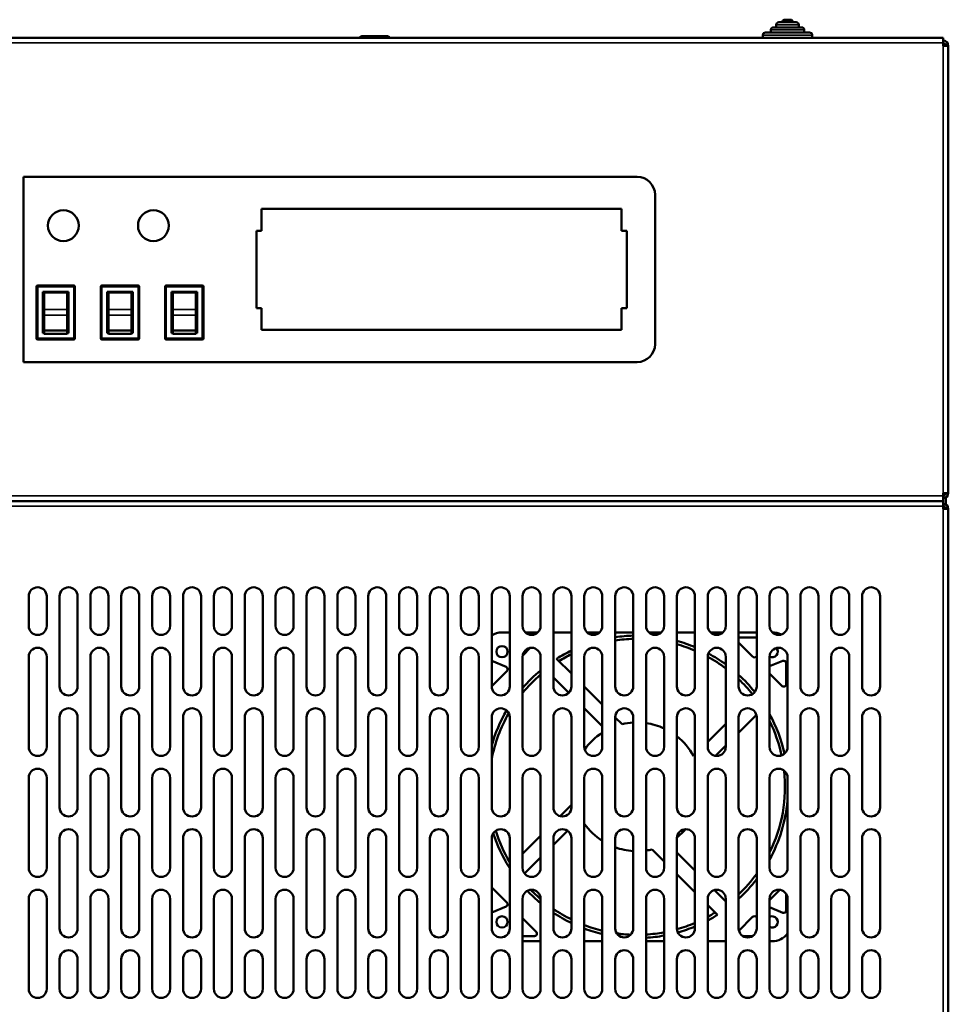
# Model space of a CAD drawing. Header units: millimetres. Extents: x -1252 to 6987, y -1641 to 2057.
# Tile 5 of 37: x -350 to 11, y 572 to 955. Entities that reach past the tile are written whole.
import ezdxf

# ---------------------------------------------------------------- set-up
doc = ezdxf.new("R2010")
doc.units = ezdxf.units.MM
doc.layers.add('Видимые тонкие (ГОСТ)', color=7, linetype='Continuous', lineweight=35)
doc.layers.add('Видимый контур (ГОСТ)', color=7, linetype='Continuous', lineweight=50)

msp = doc.modelspace()

# ---------------------------------------------------------------- linework, layer by layer
at = {"layer": 'Видимые тонкие (ГОСТ)'}
for p, q in [((-47.49, 953), (-56.29, 953)), ((-42.29, 949), (-61.49, 949)), ((-45.39, 951), (-58.39, 951)), ((8.61, 945.99), (-635.39, 945.99)), ((8.61, 771.09), (8.61, 944.89)), ((-343.39, 851.24), (-343.89, 851.24)), ((-343.39, 851.74), (-343.39, 851.24)), ((-343.39, 851.24), (-329.39, 851.24)), ((-343.39, 831.24), (-343.39, 851.24)), ((-329.39, 851.24), (-329.39, 851.74)), ((-329.39, 851.24), (-329.39, 831.24)), ((-328.89, 851.24), (-329.39, 851.24)), ((-318.39, 851.24), (-318.89, 851.24)), ((-318.39, 851.74), (-318.39, 851.24)), ((-318.39, 851.24), (-304.39, 851.24)), ((-318.39, 831.24), (-318.39, 851.24)), ((-304.39, 851.24), (-304.39, 851.74)), ((-304.39, 851.24), (-304.39, 831.24)), ((-303.89, 851.24), (-304.39, 851.24)), ((-293.39, 851.24), (-293.89, 851.24)), ((-293.39, 851.74), (-293.39, 851.24)), ((-293.39, 851.24), (-279.39, 851.24)), ((-293.39, 831.24), (-293.39, 851.24)), ((-279.39, 851.24), (-279.39, 851.74)), ((-279.39, 851.24), (-279.39, 831.24)), ((-278.89, 851.24), (-279.39, 851.24)), ((-331.89, 842.44), (-340.89, 842.44)), ((-306.89, 842.44), (-315.89, 842.44)), ((-281.89, 842.44), (-290.89, 842.44)), ((-340.89, 840.17), (-331.89, 840.17)), ((-315.89, 840.17), (-306.89, 840.17)), ((-290.89, 840.17), (-281.89, 840.17)), ((-343.89, 831.24), (-343.39, 831.24)), ((-329.39, 831.24), (-343.39, 831.24)), ((-343.39, 831.24), (-343.39, 830.74)), ((-329.39, 830.74), (-329.39, 831.24)), ((-329.39, 831.24), (-328.89, 831.24)), ((-318.89, 831.24), (-318.39, 831.24)), ((-304.39, 831.24), (-318.39, 831.24)), ((-318.39, 831.24), (-318.39, 830.74)), ((-304.39, 830.74), (-304.39, 831.24)), ((-304.39, 831.24), (-303.89, 831.24)), ((-293.89, 831.24), (-293.39, 831.24)), ((-279.39, 831.24), (-293.39, 831.24)), ((-293.39, 831.24), (-293.39, 830.74)), ((-279.39, 830.74), (-279.39, 831.24)), ((-279.39, 831.24), (-278.89, 831.24)), ((-635.39, 769.99), (8.61, 769.99)), ((8.61, 765.99), (-635.39, 765.99)), ((8.61, -527.5), (8.61, 764.98))]:
    msp.add_line(p, q, dxfattribs=at)
at = {"layer": 'Видимый контур (ГОСТ)'}
for p, q in [((-56.29, 952), (-56.29, 953)), ((-55.29, 954), (-48.49, 954)), ((-52.99, 955), (-50.79, 955)), ((-47.49, 952), (-47.49, 953)), ((-61.49, 948), (-61.49, 949)), ((-60.49, 950), (-43.29, 950)), ((-58.39, 950), (-58.39, 951)), ((-57.39, 952), (-46.39, 952)), ((-45.39, 950), (-45.39, 951)), ((-42.29, 948), (-42.29, 949)), ((-635.39, 947.99), (8.61, 947.99)), ((-217.39, 948.6), (-218.16, 948.15)), ((-218.16, 947.99), (-218.16, 948.15)), ((-216.72, 948.6), (-217.39, 948.6)), ((-212.39, 948.6), (-216.72, 948.6)), ((-215.27, 947.99), (-215.27, 948.15)), ((-208.06, 948.6), (-212.39, 948.6)), ((-209.5, 947.99), (-209.5, 948.15)), ((-207.39, 948.6), (-208.06, 948.6)), ((-207.39, 948.6), (-206.61, 948.15)), ((-206.61, 947.99), (-206.61, 948.15)), ((-63.39, 948), (-40.39, 948)), ((8.61, 947.99), (8.61, 945.99)), ((8.61, 944.89), (8.61, 945.99)), ((8.61, 944.89), (10.61, 944.89)), ((10.61, 944.89), (10.61, 771.09)), ((-348.89, 893.99), (-110.39, 893.99)), ((-348.89, 821.99), (-348.89, 893.99)), ((-103.39, 886.99), (-103.39, 828.99)), ((-256.39, 872.99), (-256.39, 881.49)), ((-256.39, 881.49), (-116.39, 881.49)), ((-116.39, 881.49), (-116.39, 872.99)), ((-258.39, 842.99), (-258.39, 872.99)), ((-258.39, 872.99), (-256.39, 872.99)), ((-116.39, 872.99), (-114.39, 872.99)), ((-114.39, 872.99), (-114.39, 842.99)), ((-343.89, 851.24), (-343.89, 831.24)), ((-329.39, 851.74), (-343.39, 851.74)), ((-341.39, 833.24), (-341.39, 849.24)), ((-341.39, 849.24), (-331.39, 849.24)), ((-331.39, 849.24), (-331.39, 833.24)), ((-328.89, 831.24), (-328.89, 851.24)), ((-318.89, 851.24), (-318.89, 831.24)), ((-304.39, 851.74), (-318.39, 851.74)), ((-316.39, 833.24), (-316.39, 849.24)), ((-316.39, 849.24), (-306.39, 849.24)), ((-306.39, 849.24), (-306.39, 833.24)), ((-303.89, 831.24), (-303.89, 851.24)), ((-293.89, 851.24), (-293.89, 831.24)), ((-279.39, 851.74), (-293.39, 851.74)), ((-291.39, 833.24), (-291.39, 849.24)), ((-291.39, 849.24), (-281.39, 849.24)), ((-281.39, 849.24), (-281.39, 833.24)), ((-278.89, 831.24), (-278.89, 851.24)), ((-340.89, 849.02), (-331.89, 849.02)), ((-340.89, 849.02), (-340.89, 842.44)), ((-331.89, 849.02), (-331.89, 842.44)), ((-315.89, 849.02), (-306.89, 849.02)), ((-315.89, 849.02), (-315.89, 842.44)), ((-306.89, 849.02), (-306.89, 842.44)), ((-290.89, 849.02), (-281.89, 849.02)), ((-290.89, 849.02), (-290.89, 842.44)), ((-281.89, 849.02), (-281.89, 842.44)), ((-340.89, 842.44), (-340.89, 840.17)), ((-331.89, 840.17), (-331.89, 842.44)), ((-315.89, 842.44), (-315.89, 840.17)), ((-306.89, 840.17), (-306.89, 842.44)), ((-290.89, 842.44), (-290.89, 840.17)), ((-281.89, 840.17), (-281.89, 842.44)), ((-256.39, 842.99), (-258.39, 842.99)), ((-256.39, 834.49), (-256.39, 842.99)), ((-114.39, 842.99), (-116.39, 842.99)), ((-116.39, 842.99), (-116.39, 834.49)), ((-340.89, 840.17), (-340.89, 834.21)), ((-331.89, 840.17), (-331.89, 834.21)), ((-315.89, 840.17), (-315.89, 834.21)), ((-306.89, 840.17), (-306.89, 834.21)), ((-290.89, 840.17), (-290.89, 834.21)), ((-281.89, 840.17), (-281.89, 834.21)), ((-340.89, 834.21), (-331.89, 834.21)), ((-340.89, 832.99), (-340.89, 834.21)), ((-331.89, 832.99), (-331.89, 834.21)), ((-315.89, 834.21), (-306.89, 834.21)), ((-315.89, 832.99), (-315.89, 834.21)), ((-306.89, 832.99), (-306.89, 834.21)), ((-290.89, 834.21), (-281.89, 834.21)), ((-290.89, 832.99), (-290.89, 834.21)), ((-281.89, 832.99), (-281.89, 834.21)), ((-116.39, 834.49), (-256.39, 834.49)), ((-343.39, 830.74), (-329.39, 830.74)), ((-340.89, 833.24), (-341.39, 833.24)), ((-331.89, 832.99), (-340.89, 832.99)), ((-331.39, 833.24), (-331.89, 833.24)), ((-318.39, 830.74), (-304.39, 830.74)), ((-315.89, 833.24), (-316.39, 833.24)), ((-306.89, 832.99), (-315.89, 832.99)), ((-306.39, 833.24), (-306.89, 833.24)), ((-293.39, 830.74), (-279.39, 830.74)), ((-290.89, 833.24), (-291.39, 833.24)), ((-281.89, 832.99), (-290.89, 832.99)), ((-281.39, 833.24), (-281.89, 833.24)), ((-110.39, 821.99), (-348.89, 821.99)), ((8.61, 769.99), (8.61, 771.09)), ((10.61, 771.09), (8.61, 771.09)), ((8.61, 769.99), (8.61, 767.99)), ((9.61, 766.71), (9.61, 769.36)), ((-635.39, 767.99), (8.61, 767.99)), ((8.61, 765.99), (8.61, 767.99)), ((8.61, 764.98), (8.61, 765.99)), ((8.61, 764.98), (10.61, 764.98)), ((10.61, 764.98), (10.61, -527.5)), ((-346.89, 719.49), (-346.89, 730.99)), ((-339.89, 730.99), (-339.89, 719.49)), ((-334.89, 695.99), (-334.89, 730.99)), ((-327.89, 730.99), (-327.89, 695.99)), ((-322.89, 719.49), (-322.89, 730.99)), ((-315.89, 730.99), (-315.89, 719.49)), ((-310.89, 695.99), (-310.89, 730.99)), ((-303.89, 730.99), (-303.89, 695.99)), ((-298.89, 719.49), (-298.89, 730.99)), ((-291.89, 730.99), (-291.89, 719.49)), ((-286.89, 695.99), (-286.89, 730.99)), ((-279.89, 730.99), (-279.89, 695.99)), ((-274.89, 719.49), (-274.89, 730.99)), ((-267.89, 730.99), (-267.89, 719.49)), ((-262.89, 695.99), (-262.89, 730.99)), ((-255.89, 730.99), (-255.89, 695.99)), ((-250.89, 719.49), (-250.89, 730.99)), ((-243.89, 730.99), (-243.89, 719.49)), ((-238.89, 695.99), (-238.89, 730.99)), ((-231.89, 730.99), (-231.89, 695.99)), ((-226.89, 719.49), (-226.89, 730.99)), ((-219.89, 730.99), (-219.89, 719.49)), ((-214.89, 695.99), (-214.89, 730.99)), ((-207.89, 730.99), (-207.89, 695.99)), ((-202.89, 719.49), (-202.89, 730.99)), ((-195.89, 730.99), (-195.89, 719.49)), ((-190.89, 695.99), (-190.89, 730.99)), ((-183.89, 730.99), (-183.89, 695.99)), ((-178.89, 719.49), (-178.89, 730.99)), ((-171.89, 730.99), (-171.89, 719.49)), ((-166.89, 695.99), (-166.89, 730.99)), ((-159.89, 730.99), (-159.89, 695.99)), ((-154.89, 719.49), (-154.89, 730.99)), ((-147.89, 730.99), (-147.89, 719.49)), ((-142.89, 695.99), (-142.89, 730.99)), ((-135.89, 730.99), (-135.89, 695.99)), ((-130.89, 719.49), (-130.89, 730.99)), ((-123.89, 730.99), (-123.89, 719.49)), ((-118.89, 695.99), (-118.89, 730.99)), ((-111.89, 730.99), (-111.89, 695.99)), ((-106.89, 719.49), (-106.89, 730.99)), ((-99.89, 730.99), (-99.89, 719.49)), ((-94.89, 695.99), (-94.89, 730.99)), ((-87.89, 730.99), (-87.89, 695.99)), ((-82.89, 719.49), (-82.89, 730.99)), ((-75.89, 730.99), (-75.89, 719.49)), ((-70.89, 695.99), (-70.89, 730.99)), ((-63.89, 730.99), (-63.89, 695.99)), ((-58.89, 719.49), (-58.89, 730.99)), ((-51.89, 730.99), (-51.89, 719.49)), ((-46.89, 695.99), (-46.89, 730.99)), ((-39.89, 730.99), (-39.89, 695.99)), ((-34.89, 719.49), (-34.89, 730.99)), ((-27.89, 730.99), (-27.89, 719.49)), ((-22.89, 695.99), (-22.89, 730.99)), ((-15.89, 730.99), (-15.89, 695.99)), ((-162.89, 716.99), (-159.89, 716.99)), ((-153.84, 716.99), (-148.94, 716.99)), ((-142.89, 716.99), (-135.89, 716.99)), ((-129.84, 716.99), (-124.94, 716.99)), ((-118.89, 716.99), (-111.89, 716.99)), ((-105.84, 716.99), (-100.94, 716.99)), ((-94.89, 716.99), (-87.89, 716.99)), ((-81.84, 716.99), (-76.94, 716.99)), ((-70.89, 716.99), (-63.89, 716.99)), ((-65.46, 707.56), (-70.89, 712.99)), ((-70.47, 714.99), (-63.89, 714.99)), ((-154.85, 708.03), (-151.93, 710.95)), ((-346.89, 672.49), (-346.89, 707.49)), ((-339.89, 707.49), (-339.89, 672.49)), ((-322.89, 672.49), (-322.89, 707.49)), ((-315.89, 707.49), (-315.89, 672.49)), ((-298.89, 672.49), (-298.89, 707.49)), ((-291.89, 707.49), (-291.89, 672.49)), ((-274.89, 672.49), (-274.89, 707.49)), ((-267.89, 707.49), (-267.89, 672.49)), ((-250.89, 672.49), (-250.89, 707.49)), ((-243.89, 707.49), (-243.89, 672.49)), ((-226.89, 672.49), (-226.89, 707.49)), ((-219.89, 707.49), (-219.89, 672.49)), ((-202.89, 672.49), (-202.89, 707.49)), ((-195.89, 707.49), (-195.89, 672.49)), ((-178.89, 672.49), (-178.89, 707.49)), ((-171.89, 707.49), (-171.89, 672.49)), ((-166.89, 705.87), (-161.28, 703.55)), ((-154.89, 672.49), (-154.89, 707.49)), ((-147.89, 707.49), (-147.89, 672.49)), ((-141.65, 706.73), (-135.89, 700.97)), ((-130.89, 672.49), (-130.89, 707.49)), ((-123.89, 707.49), (-123.89, 672.49)), ((-106.89, 672.49), (-106.89, 707.49)), ((-99.89, 707.49), (-99.89, 672.49)), ((-82.89, 672.49), (-82.89, 707.49)), ((-75.89, 707.49), (-75.89, 672.49)), ((-58.89, 672.49), (-58.89, 707.49)), ((-53.77, 705.92), (-58.89, 703.8)), ((-52.39, 696.9), (-52.39, 704.99)), ((-51.89, 707.49), (-51.89, 672.49)), ((-34.89, 672.49), (-34.89, 707.49)), ((-27.89, 707.49), (-27.89, 672.49)), ((-160.96, 701.92), (-166.68, 696.2)), ((-58.89, 700.99), (-54.09, 696.2)), ((-136.91, 693.51), (-142.89, 699.49)), ((-130.89, 695.97), (-123.89, 688.97)), ((-123.89, 680.49), (-130.89, 687.49)), ((-70.89, 678), (-64, 684.89)), ((-334.89, 648.99), (-334.89, 683.99)), ((-327.89, 683.99), (-327.89, 648.99)), ((-310.89, 648.99), (-310.89, 683.99)), ((-303.89, 683.99), (-303.89, 648.99)), ((-286.89, 648.99), (-286.89, 683.99)), ((-279.89, 683.99), (-279.89, 648.99)), ((-262.89, 648.99), (-262.89, 683.99)), ((-255.89, 683.99), (-255.89, 648.99)), ((-238.89, 648.99), (-238.89, 683.99)), ((-231.89, 683.99), (-231.89, 648.99)), ((-214.89, 648.99), (-214.89, 683.99)), ((-207.89, 683.99), (-207.89, 648.99)), ((-190.89, 648.99), (-190.89, 683.99)), ((-183.89, 683.99), (-183.89, 648.99)), ((-166.89, 648.99), (-166.89, 683.99)), ((-159.89, 683.99), (-159.89, 648.99)), ((-142.89, 648.99), (-142.89, 683.99)), ((-135.89, 683.99), (-135.89, 648.99)), ((-118.89, 648.99), (-118.89, 683.99)), ((-118.89, 683.97), (-116.21, 681.3)), ((-111.89, 683.99), (-111.89, 648.99)), ((-94.89, 648.99), (-94.89, 683.99)), ((-87.89, 683.99), (-87.89, 648.99)), ((-75.89, 681.49), (-82.89, 674.49)), ((-70.89, 648.99), (-70.89, 683.99)), ((-63.89, 683.99), (-63.89, 648.99)), ((-46.89, 648.99), (-46.89, 683.99)), ((-39.89, 683.99), (-39.89, 648.99)), ((-22.89, 648.99), (-22.89, 683.99)), ((-15.89, 683.99), (-15.89, 648.99)), ((-87.89, 669.49), (-88.43, 668.95)), ((-79.87, 669.02), (-75.89, 673)), ((-346.89, 625.49), (-346.89, 660.49)), ((-339.89, 660.49), (-339.89, 625.49)), ((-322.89, 625.49), (-322.89, 660.49)), ((-315.89, 660.49), (-315.89, 625.49)), ((-298.89, 625.49), (-298.89, 660.49)), ((-291.89, 660.49), (-291.89, 625.49)), ((-274.89, 625.49), (-274.89, 660.49)), ((-267.89, 660.49), (-267.89, 625.49)), ((-250.89, 625.49), (-250.89, 660.49)), ((-243.89, 660.49), (-243.89, 625.49)), ((-226.89, 625.49), (-226.89, 660.49)), ((-219.89, 660.49), (-219.89, 625.49)), ((-202.89, 625.49), (-202.89, 660.49)), ((-195.89, 660.49), (-195.89, 625.49)), ((-178.89, 625.49), (-178.89, 660.49)), ((-171.89, 660.49), (-171.89, 625.49)), ((-154.89, 625.49), (-154.89, 660.49)), ((-147.89, 660.49), (-147.89, 625.49)), ((-130.89, 625.49), (-130.89, 660.49)), ((-123.89, 660.49), (-123.89, 625.49)), ((-106.89, 625.49), (-106.89, 660.49)), ((-99.89, 660.49), (-99.89, 625.49)), ((-82.89, 625.49), (-82.89, 660.49)), ((-75.89, 660.49), (-75.89, 625.49)), ((-58.89, 625.49), (-58.89, 660.49)), ((-51.89, 660.49), (-51.89, 625.49)), ((-34.89, 625.49), (-34.89, 660.49)), ((-27.89, 660.49), (-27.89, 625.49)), ((-135.89, 649.97), (-140.26, 645.6)), ((-142.89, 634.49), (-137.46, 639.91)), ((-334.89, 601.99), (-334.89, 636.99)), ((-327.89, 636.99), (-327.89, 601.99)), ((-310.89, 601.99), (-310.89, 636.99)), ((-303.89, 636.99), (-303.89, 601.99)), ((-286.89, 601.99), (-286.89, 636.99)), ((-279.89, 636.99), (-279.89, 601.99)), ((-262.89, 601.99), (-262.89, 636.99)), ((-255.89, 636.99), (-255.89, 601.99)), ((-238.89, 601.99), (-238.89, 636.99)), ((-231.89, 636.99), (-231.89, 601.99)), ((-214.89, 601.99), (-214.89, 636.99)), ((-207.89, 636.99), (-207.89, 601.99)), ((-190.89, 601.99), (-190.89, 636.99)), ((-183.89, 636.99), (-183.89, 601.99)), ((-166.89, 601.99), (-166.89, 636.99)), ((-159.89, 636.99), (-159.89, 601.99)), ((-147.89, 637.97), (-154.89, 630.97)), ((-142.89, 601.99), (-142.89, 636.99)), ((-135.89, 636.99), (-135.89, 601.99)), ((-118.89, 601.99), (-118.89, 636.99)), ((-111.89, 636.99), (-111.89, 601.99)), ((-94.89, 601.99), (-94.89, 636.99)), ((-87.89, 636.99), (-87.89, 601.99)), ((-70.89, 601.99), (-70.89, 636.99)), ((-63.89, 636.99), (-63.89, 601.99)), ((-46.89, 601.99), (-46.89, 636.99)), ((-39.89, 636.99), (-39.89, 601.99)), ((-22.89, 601.99), (-22.89, 636.99)), ((-15.89, 636.99), (-15.89, 601.99)), ((-99.89, 628), (-104.56, 632.68)), ((-94.89, 631.49), (-87.89, 624.49)), ((-154.1, 623.28), (-147.89, 629.49)), ((-159.89, 625.97), (-160.13, 625.73)), ((-87.89, 616), (-94.89, 623)), ((-160.96, 612.06), (-166.68, 617.78)), ((-80.27, 616.88), (-75.89, 612.49)), ((-58.89, 612.99), (-54.92, 616.96)), ((-346.89, 578.49), (-346.89, 613.49)), ((-339.89, 613.49), (-339.89, 578.49)), ((-322.89, 578.49), (-322.89, 613.49)), ((-315.89, 613.49), (-315.89, 578.49)), ((-298.89, 578.49), (-298.89, 613.49)), ((-291.89, 613.49), (-291.89, 578.49)), ((-274.89, 578.49), (-274.89, 613.49)), ((-267.89, 613.49), (-267.89, 578.49)), ((-250.89, 578.49), (-250.89, 613.49)), ((-243.89, 613.49), (-243.89, 578.49)), ((-226.89, 578.49), (-226.89, 613.49)), ((-219.89, 613.49), (-219.89, 578.49)), ((-202.89, 578.49), (-202.89, 613.49)), ((-195.89, 613.49), (-195.89, 578.49)), ((-178.89, 578.49), (-178.89, 613.49)), ((-171.89, 613.49), (-171.89, 578.49)), ((-154.89, 578.49), (-154.89, 613.49)), ((-147.89, 613.49), (-147.89, 578.49)), ((-130.89, 578.49), (-130.89, 613.49)), ((-123.89, 613.49), (-123.89, 578.49)), ((-106.89, 578.49), (-106.89, 613.49)), ((-99.89, 613.49), (-99.89, 578.49)), ((-82.89, 578.49), (-82.89, 613.49)), ((-75.89, 613.49), (-75.89, 578.49)), ((-58.89, 578.49), (-58.89, 613.49)), ((-52.39, 615.29), (-52.39, 608.99)), ((-51.89, 613.49), (-51.89, 578.49)), ((-34.89, 578.49), (-34.89, 613.49)), ((-27.89, 613.49), (-27.89, 578.49)), ((-166.89, 608.11), (-161.28, 610.43)), ((-79.13, 607.25), (-82.89, 611)), ((-53.77, 608.06), (-58.89, 610.18)), ((-154.89, 605.99), (-149.59, 600.7)), ((-65.46, 606.42), (-70.77, 601.1)), ((-150.3, 598.99), (-154.89, 598.99)), ((-147.89, 596.99), (-154.89, 596.99)), ((-123.89, 596.99), (-130.89, 596.99)), ((-99.89, 596.99), (-106.89, 596.99)), ((-75.89, 596.99), (-82.89, 596.99)), ((-69.19, 598.99), (-65.58, 598.99)), ((-57.89, 596.99), (-58.89, 596.99)), ((-334.89, 578.49), (-334.89, 589.99)), ((-327.89, 589.99), (-327.89, 578.49)), ((-310.89, 578.49), (-310.89, 589.99)), ((-303.89, 589.99), (-303.89, 578.49)), ((-286.89, 578.49), (-286.89, 589.99)), ((-279.89, 589.99), (-279.89, 578.49)), ((-262.89, 578.49), (-262.89, 589.99)), ((-255.89, 589.99), (-255.89, 578.49)), ((-238.89, 578.49), (-238.89, 589.99)), ((-231.89, 589.99), (-231.89, 578.49)), ((-214.89, 578.49), (-214.89, 589.99)), ((-207.89, 589.99), (-207.89, 578.49)), ((-190.89, 578.49), (-190.89, 589.99)), ((-183.89, 589.99), (-183.89, 578.49)), ((-166.89, 578.49), (-166.89, 589.99)), ((-159.89, 589.99), (-159.89, 578.49)), ((-142.89, 578.49), (-142.89, 589.99)), ((-135.89, 589.99), (-135.89, 578.49)), ((-118.89, 578.49), (-118.89, 589.99)), ((-111.89, 589.99), (-111.89, 578.49)), ((-94.89, 578.49), (-94.89, 589.99)), ((-87.89, 589.99), (-87.89, 578.49)), ((-70.89, 578.49), (-70.89, 589.99)), ((-63.89, 589.99), (-63.89, 578.49)), ((-46.89, 578.49), (-46.89, 589.99)), ((-39.89, 589.99), (-39.89, 578.49)), ((-22.89, 578.49), (-22.89, 589.99)), ((-15.89, 589.99), (-15.89, 578.49))]:
    msp.add_line(p, q, dxfattribs=at)
for centre, radius in [((-333.39, 874.99), 6), ((-298.39, 874.99), 6), ((-162.89, 709.49), 2.2), ((-162.89, 604.49), 2.2)]:
    msp.add_circle(centre, radius, dxfattribs=at)
for centre, radius, start, end in [((-55.29, 953), 1, 90, 180), ((-52.99, 954), 1, 90, 180), ((-50.79, 954), 1, 0, 90), ((-48.49, 953), 1, 0, 90), ((-60.49, 949), 1, 90, 180), ((-57.39, 951), 1, 90, 180), ((-46.39, 951), 1, 0, 90), ((-43.29, 949), 1, 0, 90), ((-63.39, 947), 1, 90, 98.1096), ((-40.39, 947), 1, 81.8904, 90), ((8.61, 944.89), 2, 0, 90), ((8.61, 944.89), 1, 0, 90), ((-110.39, 886.99), 7, 0, 90), ((-343.39, 851.24), 0.5, 90, 180), ((-329.39, 851.24), 0.5, 0, 90), ((-318.39, 851.24), 0.5, 90, 180), ((-304.39, 851.24), 0.5, 0, 90), ((-293.39, 851.24), 0.5, 90, 180), ((-279.39, 851.24), 0.5, 0, 90), ((-343.39, 831.24), 0.5, 180, 270), ((-329.39, 831.24), 0.5, 270, 0), ((-318.39, 831.24), 0.5, 180, 270), ((-304.39, 831.24), 0.5, 270, 0), ((-293.39, 831.24), 0.5, 180, 270), ((-279.39, 831.24), 0.5, 270, 0), ((-110.39, 828.99), 7, 270, 0), ((8.61, 771.09), 2, 270, 0), ((8.61, 771.09), 1, 270, 0), ((8.61, 764.98), 2, 0, 90), ((8.61, 764.98), 1, 0, 90), ((-343.39, 730.99), 3.5, 0, 180), ((-331.39, 730.99), 3.5, 0, 180), ((-319.39, 730.99), 3.5, 0, 180), ((-307.39, 730.99), 3.5, 0, 180), ((-295.39, 730.99), 3.5, 0, 180), ((-283.39, 730.99), 3.5, 0, 180), ((-271.39, 730.99), 3.5, 0, 180), ((-259.39, 730.99), 3.5, 0, 180), ((-247.39, 730.99), 3.5, 0, 180), ((-235.39, 730.99), 3.5, 0, 180), ((-223.39, 730.99), 3.5, 0, 180), ((-211.39, 730.99), 3.5, 0, 180), ((-199.39, 730.99), 3.5, 0, 180), ((-187.39, 730.99), 3.5, 0, 180), ((-175.39, 730.99), 3.5, 0, 180), ((-163.39, 730.99), 3.5, 0, 180), ((-151.39, 730.99), 3.5, 0, 180), ((-139.39, 730.99), 3.5, 0, 180), ((-127.39, 730.99), 3.5, 0, 180), ((-115.39, 730.99), 3.5, 0, 180), ((-103.39, 730.99), 3.5, 0, 180), ((-91.39, 730.99), 3.5, 0, 180), ((-79.39, 730.99), 3.5, 0, 180), ((-67.39, 730.99), 3.5, 0, 180), ((-55.39, 730.99), 3.5, 0, 180), ((-43.39, 730.99), 3.5, 0, 180), ((-31.39, 730.99), 3.5, 0, 180), ((-19.39, 730.99), 3.5, 0, 180), ((-343.39, 719.49), 3.5, 180, 0), ((-319.39, 719.49), 3.5, 180, 0), ((-295.39, 719.49), 3.5, 180, 0), ((-271.39, 719.49), 3.5, 180, 0), ((-247.39, 719.49), 3.5, 180, 0), ((-223.39, 719.49), 3.5, 180, 0), ((-199.39, 719.49), 3.5, 180, 0), ((-175.39, 719.49), 3.5, 180, 0), ((-151.39, 719.49), 3.5, 180, 0), ((-127.39, 719.49), 3.5, 180, 0), ((-103.39, 719.49), 3.5, 180, 0), ((-79.39, 719.49), 3.5, 180, 0), ((-55.39, 719.49), 3.5, 180, 0), ((-31.39, 719.49), 3.5, 180, 0), ((-162.89, 709.49), 7.5, 90, 122.231), ((-110.39, 656.99), 58.75, 91.463, 98.3188), ((-57.89, 709.49), 7.5, 62.3147, 89.6128), ((-110.39, 656.99), 57.5, 91.4948, 98.501), ((-110.39, 656.99), 58.75, 67.4817, 74.7026), ((-110.39, 656.99), 57.5, 66.9643, 74.3616), ((-70.47, 713.99), 1, 90, 114.4698), ((-343.39, 707.49), 3.5, 0, 180), ((-319.39, 707.49), 3.5, 0, 180), ((-295.39, 707.49), 3.5, 0, 180), ((-271.39, 707.49), 3.5, 0, 180), ((-247.39, 707.49), 3.5, 0, 180), ((-223.39, 707.49), 3.5, 0, 180), ((-199.39, 707.49), 3.5, 0, 180), ((-175.39, 707.49), 3.5, 0, 180), ((-151.39, 707.49), 3.5, 0, 180), ((-110.39, 656.99), 58.75, 115.7244, 122.1449), ((-110.39, 656.99), 57.5, 116.326, 121.8605), ((-127.39, 707.49), 3.5, 0, 180), ((-103.39, 707.49), 3.5, 0, 180), ((-79.39, 707.49), 3.5, 0, 180), ((-110.39, 656.99), 58.75, 54.039, 61.8194), ((-64.75, 708.27), 1, 225, 329.9824), ((-55.39, 707.49), 3.5, 0, 180), ((-57.89, 709.49), 2.2, 242.9711, 39.7093), ((-31.39, 707.49), 3.5, 0, 180), ((-110.39, 656.99), 57.5, 53.1301, 61.4281), ((-53.39, 704.99), 1, 0, 112.5), ((-161.67, 702.62), 1, 315, 67.5), ((-110.39, 656.99), 58.75, 129.665, 139.2396), ((-110.39, 656.99), 57.5, 130.7057, 140.7066), ((-110.39, 656.99), 58.75, 38.842, 47.752), ((-167.39, 696.9), 1, 300, 315), ((-110.39, 656.99), 57.5, 38.7792, 46.6103), ((-53.39, 696.9), 1, 225, 0), ((-331.39, 695.99), 3.5, 180, 0), ((-307.39, 695.99), 3.5, 180, 0), ((-283.39, 695.99), 3.5, 180, 0), ((-259.39, 695.99), 3.5, 180, 0), ((-235.39, 695.99), 3.5, 180, 0), ((-211.39, 695.99), 3.5, 180, 0), ((-187.39, 695.99), 3.5, 180, 0), ((-163.39, 695.99), 3.5, 180, 0), ((-139.39, 695.99), 3.5, 180, 0), ((-115.39, 695.99), 3.5, 180, 0), ((-91.39, 695.99), 3.5, 180, 0), ((-67.39, 695.99), 3.5, 180, 0), ((-43.39, 695.99), 3.5, 180, 0), ((-19.39, 695.99), 3.5, 180, 0), ((-331.39, 683.99), 3.5, 0, 180), ((-307.39, 683.99), 3.5, 0, 180), ((-283.39, 683.99), 3.5, 0, 180), ((-259.39, 683.99), 3.5, 0, 180), ((-235.39, 683.99), 3.5, 0, 180), ((-211.39, 683.99), 3.5, 0, 180), ((-187.39, 683.99), 3.5, 0, 180), ((-163.39, 683.99), 3.5, 0, 180), ((-110.39, 656.99), 58.75, 149.6862, 164.0918), ((-110.39, 656.99), 57.5, 150.1771, 169.2987), ((-139.39, 683.99), 3.5, 0, 180), ((-115.39, 683.99), 3.5, 0, 180), ((-91.39, 683.99), 3.5, 0, 180), ((-67.39, 683.99), 3.5, 0, 180), ((-110.39, 656.99), 58.75, 12.6641, 28.7656), ((-43.39, 683.99), 3.5, 0, 180), ((-19.39, 683.99), 3.5, 0, 180), ((-110.39, 656.99), 25, 93.4398, 103.4769), ((-110.39, 656.99), 25, 65.1654, 81.9522), ((-110.39, 656.99), 57.5, 12.2581, 26.4077), ((-110.39, 656.99), 25, 122.6836, 144.5179), ((-110.39, 656.99), 25, 28.5701, 51.6839), ((-343.39, 672.49), 3.5, 180, 0), ((-319.39, 672.49), 3.5, 180, 0), ((-295.39, 672.49), 3.5, 180, 0), ((-271.39, 672.49), 3.5, 180, 0), ((-247.39, 672.49), 3.5, 180, 0), ((-223.39, 672.49), 3.5, 180, 0), ((-199.39, 672.49), 3.5, 180, 0), ((-175.39, 672.49), 3.5, 180, 0), ((-151.39, 672.49), 3.5, 180, 0), ((-127.39, 672.49), 3.5, 180, 0), ((-103.39, 672.49), 3.5, 180, 0), ((-79.39, 672.49), 3.5, 180, 0), ((-55.39, 672.49), 3.5, 180, 0), ((-31.39, 672.49), 3.5, 180, 0), ((-343.39, 660.49), 3.5, 0, 180), ((-319.39, 660.49), 3.5, 0, 180), ((-295.39, 660.49), 3.5, 0, 180), ((-271.39, 660.49), 3.5, 0, 180), ((-247.39, 660.49), 3.5, 0, 180), ((-223.39, 660.49), 3.5, 0, 180), ((-199.39, 660.49), 3.5, 0, 180), ((-175.39, 660.49), 3.5, 0, 180), ((-151.39, 660.49), 3.5, 0, 180), ((-127.39, 660.49), 3.5, 0, 180), ((-103.39, 660.49), 3.5, 0, 180), ((-79.39, 660.49), 3.5, 0, 180), ((-55.39, 660.49), 3.5, 0, 180), ((-110.39, 656.99), 57.5, 333.5923, 6.2451), ((-31.39, 660.49), 3.5, 0, 180), ((-110.39, 656.99), 58.75, 331.2344, 354.7124), ((-331.39, 648.99), 3.5, 180, 0), ((-307.39, 648.99), 3.5, 180, 0), ((-283.39, 648.99), 3.5, 180, 0), ((-259.39, 648.99), 3.5, 180, 0), ((-235.39, 648.99), 3.5, 180, 0), ((-211.39, 648.99), 3.5, 180, 0), ((-187.39, 648.99), 3.5, 180, 0), ((-163.39, 648.99), 3.5, 180, 0), ((-139.39, 648.99), 3.5, 180, 0), ((-115.39, 648.99), 3.5, 180, 0), ((-91.39, 648.99), 3.5, 180, 0), ((-67.39, 648.99), 3.5, 180, 0), ((-43.39, 648.99), 3.5, 180, 0), ((-19.39, 648.99), 3.5, 180, 0), ((-110.39, 656.99), 25, 214.9152, 237.3164), ((-331.39, 636.99), 3.5, 0, 180), ((-307.39, 636.99), 3.5, 0, 180), ((-283.39, 636.99), 3.5, 0, 180), ((-259.39, 636.99), 3.5, 0, 180), ((-235.39, 636.99), 3.5, 0, 180), ((-211.39, 636.99), 3.5, 0, 180), ((-187.39, 636.99), 3.5, 0, 180), ((-163.39, 636.99), 3.5, 0, 180), ((-110.39, 656.99), 58.75, 197.8947, 212.1449), ((-110.39, 656.99), 57.5, 197.2659, 210.5856), ((-139.39, 636.99), 3.5, 0, 180), ((-115.39, 636.99), 3.5, 0, 180), ((-91.39, 636.99), 3.5, 0, 180), ((-110.39, 656.99), 25, 308.3843, 318.6781), ((-67.39, 636.99), 3.5, 0, 180), ((-43.39, 636.99), 3.5, 0, 180), ((-19.39, 636.99), 3.5, 0, 180), ((-110.39, 656.99), 25, 250.1231, 266.5602), ((-110.39, 656.99), 25, 278.0478, 283.4769), ((-343.39, 625.49), 3.5, 180, 0), ((-319.39, 625.49), 3.5, 180, 0), ((-295.39, 625.49), 3.5, 180, 0), ((-271.39, 625.49), 3.5, 180, 0), ((-247.39, 625.49), 3.5, 180, 0), ((-223.39, 625.49), 3.5, 180, 0), ((-199.39, 625.49), 3.5, 180, 0), ((-175.39, 625.49), 3.5, 180, 0), ((-151.39, 625.49), 3.5, 180, 0), ((-127.39, 625.49), 3.5, 180, 0), ((-103.39, 625.49), 3.5, 180, 0), ((-79.39, 625.49), 3.5, 180, 0), ((-55.39, 625.49), 3.5, 180, 0), ((-31.39, 625.49), 3.5, 180, 0), ((-110.39, 656.99), 57.5, 313.3897, 323.9687), ((-110.39, 656.99), 58.75, 312.248, 322.3249), ((-343.39, 613.49), 3.5, 0, 180), ((-319.39, 613.49), 3.5, 0, 180), ((-295.39, 613.49), 3.5, 0, 180), ((-271.39, 613.49), 3.5, 0, 180), ((-247.39, 613.49), 3.5, 0, 180), ((-223.39, 613.49), 3.5, 0, 180), ((-199.39, 613.49), 3.5, 0, 180), ((-175.39, 613.49), 3.5, 0, 180), ((-167.39, 617.08), 1, 45, 60), ((-151.39, 613.49), 3.5, 0, 180), ((-110.39, 656.99), 58.75, 223.4591, 230.335), ((-110.39, 656.99), 57.5, 224.0965, 229.2943), ((-127.39, 613.49), 3.5, 0, 180), ((-103.39, 613.49), 3.5, 0, 180), ((-79.39, 613.49), 3.5, 0, 180), ((-55.39, 613.49), 3.5, 0, 180), ((-31.39, 613.49), 3.5, 0, 180), ((-161.67, 611.36), 1, 292.5, 45), ((-110.39, 656.99), 57.5, 235.5826, 243.674), ((-53.39, 608.99), 1, 247.5, 0), ((-110.39, 656.99), 58.75, 236.4138, 244.2756), ((-110.39, 656.99), 57.5, 298.5719, 301.8605), ((-110.39, 656.99), 58.75, 297.9101, 302.1449), ((-64.75, 605.71), 1, 30.0176, 135), ((-57.89, 604.49), 2.2, 242.9643, 117.0357), ((-331.39, 601.99), 3.5, 180, 0), ((-307.39, 601.99), 3.5, 180, 0), ((-283.39, 601.99), 3.5, 180, 0), ((-259.39, 601.99), 3.5, 180, 0), ((-235.39, 601.99), 3.5, 180, 0), ((-211.39, 601.99), 3.5, 180, 0), ((-187.39, 601.99), 3.5, 180, 0), ((-163.39, 601.99), 3.5, 180, 0), ((-150.3, 599.99), 1, 270, 45), ((-139.39, 601.99), 3.5, 180, 0), ((-110.39, 656.99), 57.5, 249.1133, 256.4212), ((-110.39, 656.99), 58.75, 249.5777, 256.7155), ((-115.39, 601.99), 3.5, 180, 0), ((-91.39, 601.99), 3.5, 180, 0), ((-110.39, 656.99), 57.5, 285.6583, 293.0357), ((-110.39, 656.99), 58.75, 285.6717, 292.5183), ((-67.39, 601.99), 3.5, 180, 0), ((-43.39, 601.99), 3.5, 180, 0), ((-19.39, 601.99), 3.5, 180, 0), ((-110.39, 656.99), 57.5, 262.0994, 267.5117), ((-110.39, 656.99), 57.5, 273.4897, 280.5217), ((-110.39, 656.99), 58.75, 273.4154, 280.2954), ((-57.89, 604.49), 7.5, 270, 323.1301), ((-331.39, 589.99), 3.5, 0, 180), ((-307.39, 589.99), 3.5, 0, 180), ((-283.39, 589.99), 3.5, 0, 180), ((-259.39, 589.99), 3.5, 0, 180), ((-235.39, 589.99), 3.5, 0, 180), ((-211.39, 589.99), 3.5, 0, 180), ((-187.39, 589.99), 3.5, 0, 180), ((-163.39, 589.99), 3.5, 0, 180), ((-139.39, 589.99), 3.5, 0, 180), ((-115.39, 589.99), 3.5, 0, 180), ((-91.39, 589.99), 3.5, 0, 180), ((-67.39, 589.99), 3.5, 0, 180), ((-43.39, 589.99), 3.5, 0, 180), ((-19.39, 589.99), 3.5, 0, 180), ((-343.39, 578.49), 3.5, 180, 0), ((-331.39, 578.49), 3.5, 180, 0), ((-319.39, 578.49), 3.5, 180, 0), ((-307.39, 578.49), 3.5, 180, 0), ((-295.39, 578.49), 3.5, 180, 0), ((-283.39, 578.49), 3.5, 180, 0), ((-271.39, 578.49), 3.5, 180, 0), ((-259.39, 578.49), 3.5, 180, 0), ((-247.39, 578.49), 3.5, 180, 0), ((-235.39, 578.49), 3.5, 180, 0), ((-223.39, 578.49), 3.5, 180, 0), ((-211.39, 578.49), 3.5, 180, 0), ((-199.39, 578.49), 3.5, 180, 0), ((-187.39, 578.49), 3.5, 180, 0), ((-175.39, 578.49), 3.5, 180, 0), ((-163.39, 578.49), 3.5, 180, 0), ((-151.39, 578.49), 3.5, 180, 0), ((-139.39, 578.49), 3.5, 180, 0), ((-127.39, 578.49), 3.5, 180, 0), ((-115.39, 578.49), 3.5, 180, 0), ((-103.39, 578.49), 3.5, 180, 0), ((-91.39, 578.49), 3.5, 180, 0), ((-79.39, 578.49), 3.5, 180, 0), ((-67.39, 578.49), 3.5, 180, 0), ((-55.39, 578.49), 3.5, 180, 0), ((-43.39, 578.49), 3.5, 180, 0), ((-31.39, 578.49), 3.5, 180, 0), ((-19.39, 578.49), 3.5, 180, 0)]:
    msp.add_arc(centre, radius, start, end, dxfattribs=at)
for points in [[(-216.72, 948.6), (-217.39, 948.6), (-218.16, 948.15)], [(-215.27, 948.15), (-216.05, 948.6), (-216.72, 948.6)], [(-212.39, 948.6), (-213.73, 948.6), (-215.27, 948.15)], [(-209.5, 948.15), (-211.05, 948.6), (-212.39, 948.6)], [(-208.06, 948.6), (-208.73, 948.6), (-209.5, 948.15)], [(-206.61, 948.15), (-207.39, 948.6), (-208.06, 948.6)]]:
    msp.add_rational_spline(points, [1, 1.0379548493, 1], degree=2, dxfattribs=at)

doc.saveas('drawing.dxf')
